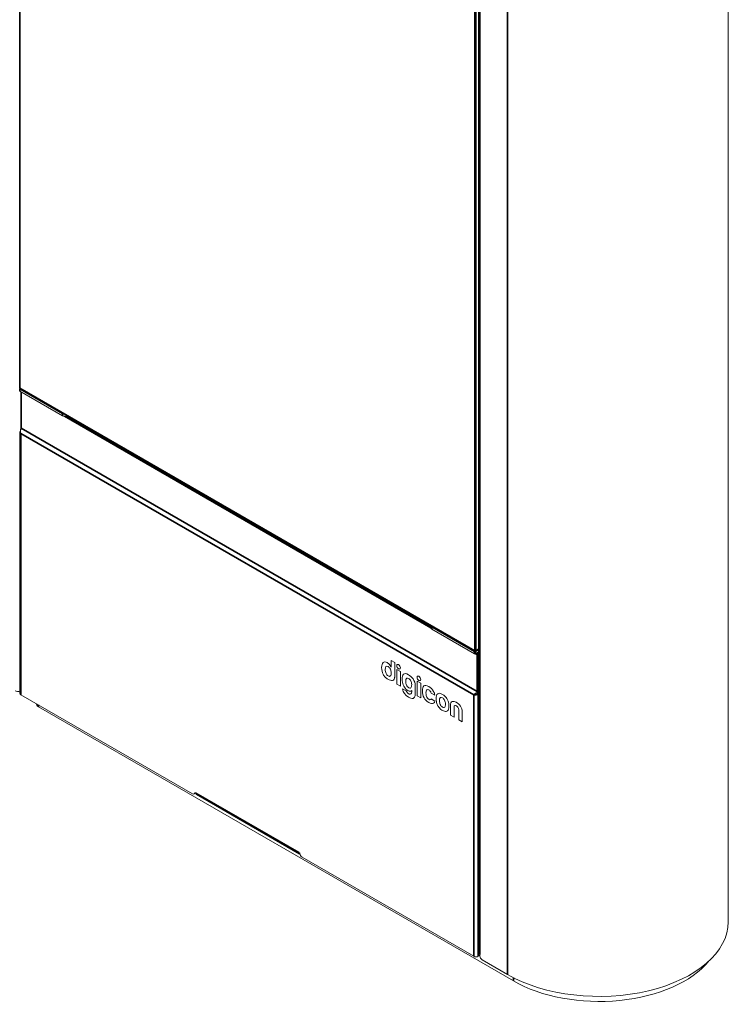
# Model space of a CAD drawing. Header units: millimetres. Extents: x 4 to 1188, y 1 to 840.
# Tile 171 of 203: x 1048 to 1110, y 207 to 294. Entities that reach past the tile are written whole.
import ezdxf

# ---------------------------------------------------------------- set-up
doc = ezdxf.new("R2010")
doc.units = ezdxf.units.MM
doc.layers.add('1', color=7, linetype='Continuous')

msp = doc.modelspace()

# ---------------------------------------------------------------- linework, layer by layer
at = {"layer": '1', "color": 154, "linetype": 'Continuous', "lineweight": 35}
for p, q in [((1047.6058, 339.0863), (1047.6058, 261.1109)), ((1088.2796, 319.4233), (1088.2796, 211.0626)), ((1090.7242, 318.012), (1090.7242, 209.3013)), ((1087.8099, 237.8991), (1087.8099, 315.8745)), ((1087.9109, 315.8745), (1087.9109, 237.8991)), ((1047.5856, 261.0409), (1047.5856, 260.866)), ((1047.6058, 261.1109), (1087.8099, 237.8991)), ((1047.722, 260.7872), (1047.722, 257.5737)), ((1051.3636, 258.6847), (1051.3636, 258.8597)), ((1083.9292, 239.9355), (1051.5371, 258.637)), ((1051.7048, 258.6569), (1083.9274, 240.0531)), ((1047.6917, 257.5912), (1047.7037, 257.5843)), ((1047.722, 257.5737), (1088.0271, 234.3036)), ((1087.724, 234.012), (1047.6917, 257.1247)), ((1047.6917, 257.1247), (1047.6917, 234.0295)), ((1084.0117, 240.0103), (1084.0117, 239.8353)), ((1087.7897, 237.6541), (1087.7897, 237.8291)), ((1088.0271, 237.5696), (1087.8854, 237.6514)), ((1087.8907, 237.8291), (1087.8907, 237.6541)), ((1087.9109, 237.8991), (1088.1625, 238.0443)), ((1087.9863, 237.7098), (1088.0776, 237.657)), ((1088.0271, 234.3036), (1088.0271, 237.5696)), ((1088.0776, 237.657), (1088.1625, 237.706)), ((1088.1625, 237.5894), (1088.1281, 237.5696)), ((1088.1281, 237.5696), (1088.1281, 234.3036)), ((1081.0787, 236.6874), (1081.0788, 236.6874)), ((1079.9718, 235.9112), (1079.9719, 235.9113)), ((1080.3971, 236.5207), (1080.3972, 236.5207)), ((1081.2402, 236.4087), (1081.2403, 236.4087)), ((1080.1712, 235.6892), (1080.1713, 235.6893)), ((1080.1717, 235.6889), (1080.1718, 235.6889)), ((1080.7447, 235.6833), (1080.7448, 235.6833)), ((1081.715, 235.2247), (1081.7151, 235.2248)), ((1081.715, 235.2234), (1081.7151, 235.2234)), ((1082.3643, 235.4256), (1082.3644, 235.4257)), ((1082.8765, 235.6555), (1082.8766, 235.6556)), ((1083.038, 235.3768), (1083.0381, 235.3769)), ((1081.9838, 234.1033), (1081.9839, 234.1034)), ((1081.9847, 234.6483), (1081.9848, 234.6484)), ((1081.9853, 234.648), (1081.9854, 234.6481)), ((1082.5554, 234.8206), (1082.5555, 234.8206)), ((1083.7436, 234.7571), (1083.7437, 234.7572)), ((1084.8503, 234.1144), (1084.8504, 234.1145)), ((1088.0959, 234.2639), (1088.1281, 234.2453)), ((1088.1281, 234.3036), (1088.1625, 234.3234)), ((1088.1281, 210.9168), (1088.1281, 234.0936)), ((1084.9659, 234.057), (1084.966, 234.0571)), ((1087.724, 210.9168), (1087.724, 234.012)), ((1049.2574, 233.1255), (1049.2574, 232.968)), ((1084.9676, 232.9363), (1084.9677, 232.9364)), ((1084.9682, 232.936), (1084.9683, 232.936)), ((1085.5011, 232.7633), (1085.5012, 232.7634)), ((1085.5328, 233.0272), (1085.5329, 233.0273)), ((1085.9835, 232.9405), (1085.9836, 232.9405)), ((1086.5445, 233.0286), (1086.5446, 233.0287)), ((1086.7121, 232.4495), (1086.7122, 232.4496)), ((1063.1622, 225.3309), (1072.2536, 220.082)), ((1091.2293, 208.7356), (1091.2293, 209.0269))]:
    msp.add_line(p, q, dxfattribs=at)
at = {"layer": '1', "color": 154, "linetype": 'Continuous', "lineweight": 13}
for p, q in [((1110.234, 213.967), (1110.234, 328.3931)), ((1088.1625, 319.5866), (1088.1625, 211.2259)), ((1047.5856, 261.0992), (1047.5945, 261.1044)), ((1051.3636, 258.8597), (1047.5856, 261.0409)), ((1047.6206, 261.0782), (1087.8247, 237.8664)), ((1051.3636, 258.6847), (1047.5856, 260.866)), ((1047.7011, 260.7993), (1047.7011, 257.6029)), ((1047.6917, 257.5912), (1047.7014, 257.5968)), ((1047.608, 257.2821), (1047.608, 234.1461)), ((1047.7368, 257.541), (1088.0419, 234.2709)), ((1083.9281, 240.1161), (1083.9281, 239.952)), ((1087.7897, 237.8291), (1084.0117, 240.0103)), ((1087.7897, 237.6541), (1084.0117, 239.8353)), ((1088.1625, 237.986), (1087.8907, 237.8291)), ((1088.1625, 237.811), (1087.8907, 237.6541)), ((1087.8961, 237.8664), (1088.1625, 238.0202)), ((1080.0744, 236.8686), (1080.0746, 236.8686)), ((1080.2805, 236.6985), (1080.2806, 236.6985)), ((1080.4267, 237.0586), (1080.4268, 237.0586)), ((1080.4267, 237.0586), (1080.4282, 236.4609)), ((1080.7417, 236.8767), (1080.4267, 237.0586)), ((1080.7418, 236.8768), (1080.4268, 237.0586)), ((1080.7417, 236.8767), (1080.7418, 236.8768)), ((1080.7447, 235.6833), (1080.7417, 236.8767)), ((1080.7448, 235.6833), (1080.7418, 236.8768)), ((1079.5867, 236.4269), (1079.5866, 236.4267)), ((1079.5867, 236.43), (1079.5867, 236.4269)), ((1079.9015, 236.2656), (1079.9016, 236.2656)), ((1079.9015, 236.2642), (1079.9017, 236.2643)), ((1079.9016, 236.2662), (1079.9017, 236.2663)), ((1079.9016, 236.2656), (1079.9016, 236.2643)), ((1079.9702, 236.5124), (1079.9703, 236.5125)), ((1080.4282, 236.4609), (1080.3971, 236.5207)), ((1080.4282, 236.4611), (1080.3972, 236.5207)), ((1080.4295, 235.9612), (1080.4295, 235.9618)), ((1080.9182, 236.2595), (1080.9183, 236.2595)), ((1080.9182, 236.2595), (1080.9215, 234.9696)), ((1081.2413, 236.0741), (1080.9182, 236.2595)), ((1081.2414, 236.0741), (1080.9183, 236.2595)), ((1081.2446, 234.7841), (1081.2413, 236.0741)), ((1081.2413, 236.0741), (1081.2414, 236.0741)), ((1081.2447, 234.7842), (1081.2414, 236.0741)), ((1080.1712, 235.6892), (1080.1717, 235.6889)), ((1080.1713, 235.6893), (1080.1718, 235.6889)), ((1080.3651, 235.6851), (1080.3655, 235.6854)), ((1080.7447, 235.6821), (1080.7449, 235.6821)), ((1080.7449, 235.6821), (1080.7448, 235.6833)), ((1080.9215, 234.9696), (1081.2446, 234.7841)), ((1081.715, 235.2247), (1081.715, 235.2234)), ((1081.7151, 235.2248), (1081.7151, 235.2234)), ((1081.7837, 235.4716), (1081.7838, 235.4716)), ((1081.95, 235.7976), (1081.9501, 235.7976)), ((1081.9526, 235.7959), (1081.95, 235.7976)), ((1081.9527, 235.7959), (1081.9501, 235.7976)), ((1081.9526, 235.7959), (1081.9527, 235.7959)), ((1081.9537, 235.7955), (1081.9526, 235.7959)), ((1081.9538, 235.7955), (1081.9527, 235.7959)), ((1081.9537, 235.7955), (1081.9538, 235.7955)), ((1082.7161, 235.2276), (1082.7162, 235.2277)), ((1082.7161, 235.2276), (1082.7194, 233.9377)), ((1083.0437, 235.0396), (1082.7161, 235.2276)), ((1083.0438, 235.0396), (1082.7162, 235.2277)), ((1083.047, 233.7496), (1083.0437, 235.0396)), ((1083.0437, 235.0396), (1083.0438, 235.0396)), ((1083.0471, 233.7497), (1083.0438, 235.0396)), ((1081.2446, 234.7841), (1081.2447, 234.7842)), ((1081.4277, 234.5597), (1081.4278, 234.5598)), ((1081.7657, 234.3657), (1081.4277, 234.5597)), ((1081.4277, 234.5597), (1081.4277, 234.5596)), ((1081.7658, 234.3658), (1081.4278, 234.5598)), ((1081.7657, 234.3657), (1081.7658, 234.3658)), ((1081.7854, 234.8704), (1081.7855, 234.8704)), ((1081.8794, 234.1895), (1081.8795, 234.1895)), ((1081.9847, 234.6483), (1081.9853, 234.648)), ((1081.9848, 234.6484), (1081.9854, 234.6481)), ((1082.0323, 234.0811), (1082.0324, 234.0812)), ((1082.1786, 234.6441), (1082.179, 234.6446)), ((1082.2112, 234.3671), (1082.242, 234.3909)), ((1082.2112, 234.3671), (1082.2113, 234.3672)), ((1082.2113, 234.3672), (1082.242, 234.3909)), ((1082.242, 234.3909), (1082.2422, 234.3076)), ((1082.243, 234.9204), (1082.243, 234.9209)), ((1082.5553, 234.8225), (1082.5554, 234.8225)), ((1082.5572, 234.0923), (1082.5554, 234.8206)), ((1082.5574, 234.0923), (1082.5555, 234.8206)), ((1082.5572, 234.0923), (1082.5574, 234.0923)), ((1082.5573, 234.0908), (1082.5574, 234.0909)), ((1083.1873, 234.3739), (1083.1873, 234.3734)), ((1083.1874, 234.358), (1083.1874, 234.3576)), ((1083.5023, 234.1851), (1083.5024, 234.1852)), ((1083.5839, 234.4681), (1083.584, 234.4682)), ((1083.7333, 234.4639), (1083.7337, 234.4638)), ((1083.7399, 234.7594), (1083.7399, 234.7596)), ((1083.7399, 234.7596), (1083.74, 234.7596)), ((1083.7399, 234.7594), (1083.74, 234.7595)), ((1083.74, 234.7595), (1083.74, 234.7596)), ((1083.7423, 234.758), (1083.74, 234.7595)), ((1083.7423, 234.758), (1083.7424, 234.7581)), ((1083.7423, 234.758), (1083.7423, 234.7579)), ((1083.7481, 234.7545), (1083.7436, 234.7571)), ((1083.7482, 234.7546), (1083.7437, 234.7572)), ((1083.7481, 234.7545), (1083.7482, 234.7546)), ((1083.9692, 234.1814), (1083.9693, 234.1812)), ((1083.9693, 234.1812), (1084.2934, 233.9952)), ((1084.173, 234.3252), (1084.1731, 234.3252)), ((1088.1133, 234.2709), (1088.1625, 234.2993)), ((1088.1281, 234.2453), (1088.1625, 234.2651)), ((1088.1281, 234.1053), (1088.1625, 234.1251)), ((1088.1281, 234.0936), (1088.1625, 234.1135)), ((1047.6917, 234.0295), (1062.8591, 225.2725)), ((1082.7194, 233.9377), (1083.047, 233.7496)), ((1083.047, 233.7496), (1083.0471, 233.7497)), ((1083.5874, 233.804), (1083.5875, 233.804)), ((1083.7348, 233.6401), (1083.7349, 233.6402)), ((1083.742, 233.6354), (1083.7421, 233.6355)), ((1083.7442, 233.3354), (1083.7455, 233.3346)), ((1083.7473, 233.3337), (1083.7522, 233.3309)), ((1083.7574, 233.6258), (1083.7575, 233.6258)), ((1083.9244, 233.6014), (1083.9245, 233.6014)), ((1083.9244, 233.6014), (1083.9245, 233.6014)), ((1083.9707, 233.6519), (1083.9708, 233.652)), ((1084.2948, 233.4659), (1083.9707, 233.6519)), ((1084.2949, 233.466), (1083.9708, 233.652)), ((1084.1744, 233.2724), (1084.1745, 233.2724)), ((1084.2934, 233.9956), (1084.2935, 233.9957)), ((1084.2934, 233.9952), (1084.2934, 233.9956)), ((1084.2934, 233.9952), (1084.2935, 233.9953)), ((1084.2935, 233.9953), (1084.2935, 233.9957)), ((1084.2948, 233.4659), (1084.2949, 233.466)), ((1084.2948, 233.4656), (1084.2948, 233.4659)), ((1084.2948, 233.4656), (1084.2949, 233.4657)), ((1084.2949, 233.4657), (1084.2949, 233.466)), ((1084.3981, 233.6869), (1084.3986, 233.6852)), ((1084.3986, 233.6852), (1084.3982, 233.6821)), ((1084.6978, 233.5128), (1084.6979, 233.5128)), ((1084.6979, 233.5137), (1084.6981, 233.5137)), ((1084.6979, 233.5128), (1084.698, 233.5115)), ((1084.6979, 233.5114), (1084.698, 233.5115)), ((1084.7664, 233.7596), (1084.7665, 233.7597)), ((1085.1935, 233.884), (1085.1936, 233.884)), ((1085.2258, 233.2084), (1085.2258, 233.2089)), ((1085.453, 233.4688), (1085.4531, 233.4689)), ((1085.8274, 233.4298), (1085.8275, 233.4298)), ((1086.18, 233.3572), (1086.1801, 233.3573)), ((1049.2574, 232.968), (1091.2293, 208.7356)), ((1084.565, 233.0283), (1084.5806, 233.0038)), ((1084.7682, 233.1584), (1084.7683, 233.1585)), ((1084.9676, 232.9363), (1084.9682, 232.936)), ((1084.9677, 232.9364), (1084.9683, 232.936)), ((1085.1614, 232.9322), (1085.1618, 232.9326)), ((1085.418, 232.6104), (1085.4181, 232.6105)), ((1085.669, 233.0482), (1085.6711, 232.2372)), ((1085.9857, 232.0566), (1085.9835, 232.9405)), ((1085.9858, 232.0566), (1085.9836, 232.9405)), ((1086.4016, 232.7005), (1086.4042, 231.8161)), ((1086.7142, 231.6385), (1086.7121, 232.4495)), ((1086.7143, 231.6385), (1086.7122, 232.4496)), ((1085.6711, 232.2372), (1085.9857, 232.0566)), ((1085.9857, 232.0566), (1085.9858, 232.0566)), ((1086.4042, 231.8161), (1086.7142, 231.6385)), ((1086.7142, 231.6385), (1086.7143, 231.6385)), ((1063.0612, 225.3892), (1063.1622, 225.3309)), ((1063.002, 225.2584), (1063.1232, 225.3284)), ((1063.2214, 225.2001), (1072.3127, 219.9512)), ((1072.2536, 220.082), (1072.3546, 220.0236)), ((1072.5566, 219.6737), (1087.724, 210.9168)), ((1088.2796, 211.0043), (1088.1281, 210.9168)), ((1088.2796, 211.0626), (1088.2796, 210.9459)), ((1090.7242, 209.3013), (1088.4817, 210.596))]:
    msp.add_line(p, q, dxfattribs=at)
for centre, start, end in [((1047.6563, 261.1401), 180, 240), ((1047.7725, 257.6029), 180, 240), ((1087.8604, 237.9282), 240, 300), ((1088.0776, 234.3327), 240, 300)]:
    msp.add_arc(centre, 0.0714, start, end, dxfattribs=at)
at = {"layer": '1', "color": 154, "linetype": 'Continuous', "lineweight": 35}
for centre, major_axis, start_param, end_param in [((1047.6563, 261.1401), (-0.0714, 0), 0, 0.7853982), ((1047.6563, 261.1401), (0.0357, 0.0619), 2.3561945, 3.1415927), ((1047.7725, 257.6029), (-0.0714, 0), 0, 0.7853982), ((1047.7725, 257.6029), (-0.0357, -0.0619), 5.4977871, 6.2831853), ((1087.8604, 237.9282), (-0.0357, -0.0619), 5.4977871, 6.2831853), ((1087.8604, 237.9282), (-0.0714, 0), 0.7853982, 2.3561945), ((1087.8604, 237.9282), (0.0357, -0.0619), 0, 0.7853982), ((1088.0776, 237.5987), (-0.0357, -0.0619), 3.9269908, 5.4977871), ((1088.0776, 237.5987), (-0.0714, 0), 0.7853982, 2.3561945), ((1088.0776, 237.5987), (0.0357, -0.0619), 0.7853982, 2.3561945), ((1088.0776, 234.3327), (0.0357, 0.0619), 2.3561945, 3.1415927), ((1088.0776, 234.3327), (-0.0714, 0), 0.7853982, 2.3561945), ((1088.0776, 234.3327), (0.0357, -0.0619), 0, 0.7853982)]:
    msp.add_ellipse(centre, major_axis=major_axis, ratio=0.5773503, start_param=start_param, end_param=end_param, dxfattribs=at)
at = {"layer": '1', "color": 154, "linetype": 'Continuous', "lineweight": 13}
for centre, major_axis, start_param, end_param in [((1051.5656, 258.9764), (-0.2857, 0), 0.7853982, 1.5027612), ((1051.5656, 258.8014), (0.2857, 0), 3.9269908, 5.4977871), ((1084.2138, 239.952), (0.2857, 0), 3.1415927, 3.9269908), ((1084.2138, 240.1269), (-0.2857, 0), 0.0680351, 0.7853982), ((1087.8402, 237.8583), (-0.0714, 0), 0.7853982, 2.3561945), ((1087.8402, 237.6833), (0.0714, 0), 3.9269908, 5.4977871), ((1047.4726, 234.5501), (-0.4, 0), 0.7853982, 1.9162488), ((1047.8937, 234.1461), (0.2857, 0), 3.1415927, 3.9269908), ((1049.7625, 233.2596), (0.7143, 0), 3.1745057, 3.9269908), ((1081.9548, 233.7789), (-0.0212, 0.0367), 5.4315455, 5.5699276), ((1083.7638, 233.8795), (-0.1606, 0.2782), 3.1415749, 3.5018632), ((1062.8591, 225.5058), (0.1429, -0.2474), 5.4977871, 7.0685835), ((1062.9804, 225.5758), (-0.1429, 0.2474), 3.1415927, 3.2834797), ((1063.3642, 225.4475), (-0.1429, -0.2474), 5.4977871, 6.2831853), ((1072.4556, 220.1986), (0.1429, 0.2474), 2.3561945, 3.4703063), ((1072.5566, 219.907), (0.1429, -0.2474), 3.9269908, 5.4977871), ((1098.8054, 213.967), (-11.4286, 0), 0.7853982, 3.1415927), ((1087.9261, 211.0334), (0.2857, 0), 3.9269908, 5.4977871), ((1088.5625, 211.2259), (0.4, 0), 3.1415927, 3.9269908), ((1088.4817, 210.8293), (0.1429, -0.2474), 3.9269908, 5.4977871), ((1098.8054, 213.1097), (-10.7143, 0), 0.7853982, 2.6995607)]:
    msp.add_ellipse(centre, major_axis=major_axis, ratio=0.5773503, start_param=start_param, end_param=end_param, dxfattribs=at)
for points, knots in [([(1047.6917, 257.1247), (1047.6749, 257.1649), (1047.6633, 257.2082), (1047.6499, 257.2957), (1047.648, 257.34), (1047.6517, 257.4242), (1047.6573, 257.4642), (1047.6725, 257.5352), (1047.6821, 257.5662), (1047.6917, 257.5912)], [0, 0, 0, 0, 0.25, 0.25, 0.5, 0.5, 0.75, 0.75, 1, 1, 1, 1]), ([(1047.608, 257.2822), (1047.608, 257.2822), (1047.608, 257.2822), (1047.608, 257.268), (1047.6098, 257.2539), (1047.6139, 257.2381), (1047.6144, 257.2363), (1047.6154, 257.2328), (1047.6171, 257.2276), (1047.6189, 257.2224), (1047.623, 257.2121), (1047.6261, 257.2054), (1047.6332, 257.1921), (1047.6372, 257.1855), (1047.6438, 257.1758), (1047.6461, 257.1726), (1047.6509, 257.1663), (1047.6534, 257.1631), (1047.6665, 257.1475), (1047.6784, 257.1358), (1047.6917, 257.1247)], [0, 0, 0, 0, 0.0004998, 0.0004998, 0.2503748, 0.2503748, 0.2816092, 0.2816092, 0.3128436, 0.3753124, 0.3753124, 0.5002499, 0.5002499, 0.6251874, 0.6251874, 0.6876562, 0.6876562, 0.7501249, 0.7501249, 1, 1, 1, 1]), ([(1088.1281, 234.2453), (1088.0848, 234.2397), (1088.0416, 234.2281), (1087.959, 234.1959), (1087.9198, 234.1754), (1087.8487, 234.1301), (1087.8169, 234.1053), (1087.763, 234.0566), (1087.7409, 234.0328), (1087.724, 234.012)], [0, 0, 0, 0, 0.25, 0.25, 0.5, 0.5, 0.75, 0.75, 1, 1, 1, 1]), ([(1087.724, 234.012), (1087.7374, 234.0077), (1087.7518, 234.0043), (1087.7751, 234.0004), (1087.7832, 233.9993), (1087.7956, 233.998), (1087.7998, 233.9976), (1087.8083, 233.997), (1087.8126, 233.9968), (1087.8341, 233.9959), (1087.8519, 233.9961), (1087.8748, 233.9978), (1087.8795, 233.9981), (1087.8888, 233.9991), (1087.8935, 233.9996), (1087.9074, 234.0014), (1087.9168, 234.0028), (1087.9446, 234.0079), (1087.9632, 234.0123), (1087.9863, 234.0192), (1087.9909, 234.0206), (1088, 234.0237), (1088.0045, 234.0252), (1088.0179, 234.0301), (1088.0266, 234.0336), (1088.0438, 234.0411), (1088.0522, 234.0451), (1088.0646, 234.0514), (1088.0687, 234.0536), (1088.0768, 234.0581), (1088.0807, 234.0604), (1088.1003, 234.0722), (1088.1148, 234.0825), (1088.1281, 234.0936)], [0, 0, 0, 0, 0.125, 0.125, 0.1875, 0.1875, 0.21875, 0.21875, 0.25, 0.25, 0.375, 0.375, 0.40625, 0.40625, 0.4375, 0.4375, 0.5, 0.5, 0.625, 0.625, 0.65625, 0.65625, 0.6875, 0.6875, 0.75, 0.75, 0.8125, 0.8125, 0.84375, 0.84375, 0.875, 0.875, 1, 1, 1, 1]), ([(1088.1281, 234.1053), (1088.1144, 234.1071), (1088.1007, 234.1083), (1088.0735, 234.1096), (1088.06, 234.1098), (1088.0334, 234.1092), (1088.0203, 234.1084), (1087.9946, 234.1063), (1087.9821, 234.1049), (1087.9578, 234.1017), (1087.946, 234.0998), (1087.9233, 234.096), (1087.9124, 234.094), (1087.8915, 234.0901), (1087.8815, 234.0882), (1087.8626, 234.0848), (1087.8537, 234.0832), (1087.8453, 234.082)], [0, 0, 0, 0, 0.125, 0.125, 0.25, 0.25, 0.375, 0.375, 0.5, 0.5, 0.625, 0.625, 0.75, 0.75, 0.875, 0.875, 1, 1, 1, 1])]:
    msp.add_open_spline(points, degree=3, knots=knots, dxfattribs=at)
for points, degree in [([(1047.6917, 257.5912), (1047.6917, 257.4513)], 1), ([(1079.7197, 236.8721), (1079.6304, 236.7933), (1079.5863, 236.6459), (1079.5867, 236.43)], 3), ([(1080.0744, 236.8686), (1079.9299, 236.9513), (1079.8116, 236.9524), (1079.7197, 236.8721)], 3), ([(1080.0746, 236.8686), (1079.93, 236.9513), (1079.8117, 236.9525), (1079.7198, 236.8721)], 3), ([(1080.2805, 236.6985), (1080.2208, 236.7674), (1080.153, 236.8235), (1080.0744, 236.8686)], 3), ([(1080.2806, 236.6985), (1080.2209, 236.7675), (1080.1531, 236.8235), (1080.0746, 236.8686)], 3), ([(1080.3971, 236.5207), (1080.3647, 236.583), (1080.3256, 236.6428), (1080.2805, 236.6985)], 3), ([(1080.3972, 236.5207), (1080.3648, 236.5831), (1080.3257, 236.6428), (1080.2806, 236.6985)], 3), ([(1081.0787, 236.6874), (1080.9898, 236.7384), (1080.9179, 236.6964), (1080.9181, 236.5935)], 3), ([(1081.2402, 236.4087), (1081.24, 236.5116), (1081.1677, 236.6363), (1081.0787, 236.6874)], 3), ([(1081.2403, 236.4087), (1081.2401, 236.5116), (1081.1678, 236.6364), (1081.0788, 236.6874)], 3), ([(1079.5866, 236.4267), (1079.5877, 236.2088), (1079.6382, 236.0107), (1079.7277, 235.8335)], 3), ([(1079.7277, 235.8335), (1079.7741, 235.7418), (1079.8249, 235.671), (1079.908, 235.5863)], 3), ([(1079.9702, 236.5124), (1079.9244, 236.471), (1079.9015, 236.3887), (1079.9016, 236.2662)], 3), ([(1079.9016, 236.2662), (1079.9016, 236.2659), (1079.9016, 236.2657), (1079.9015, 236.2656)], 3), ([(1079.9015, 236.2656), (1079.9015, 236.2642), (1079.9016, 236.2642), (1079.9015, 236.2642)], 3), ([(1079.9015, 236.2642), (1079.902, 236.1273), (1079.9254, 236.0098), (1079.9718, 235.9112)], 3), ([(1079.9703, 236.5125), (1079.9245, 236.471), (1079.9016, 236.3888), (1079.9017, 236.2663)], 3), ([(1079.9016, 236.2643), (1079.9021, 236.1273), (1079.9255, 236.0098), (1079.9719, 235.9113)], 3), ([(1080.16, 236.5115), (1080.0798, 236.5577), (1080.0163, 236.5579), (1079.9702, 236.5124)], 3), ([(1079.9718, 235.9112), (1080.0182, 235.8129), (1080.085, 235.7385), (1080.1712, 235.6892)], 3), ([(1079.9719, 235.9113), (1080.0183, 235.8129), (1080.0851, 235.7386), (1080.1713, 235.6893)], 3), ([(1080.36, 236.2933), (1080.3098, 236.3912), (1080.2432, 236.4638), (1080.16, 236.5115)], 3), ([(1080.4295, 235.9618), (1080.4292, 236.085), (1080.4058, 236.196), (1080.36, 236.2933)], 3), ([(1080.3655, 235.6854), (1080.4084, 235.7326), (1080.4298, 235.8243), (1080.4295, 235.9612)], 3), ([(1080.9181, 236.5935), (1080.9184, 236.4907), (1080.9907, 236.3659), (1081.0796, 236.3148)], 3), ([(1081.0796, 236.3148), (1081.1686, 236.2638), (1081.2405, 236.3058), (1081.2402, 236.4087)], 3), ([(1081.0797, 236.3149), (1081.1687, 236.2638), (1081.2406, 236.3059), (1081.2403, 236.4087)], 3), ([(1081.5286, 235.8408), (1081.4408, 235.7587), (1081.3973, 235.6108), (1081.3977, 235.3973)], 3), ([(1081.95, 235.7976), (1081.7564, 235.9083), (1081.6157, 235.9228), (1081.5286, 235.8408)], 3), ([(1081.9501, 235.7976), (1081.7565, 235.9083), (1081.6158, 235.9228), (1081.5287, 235.8408)], 3), ([(1079.908, 235.5863), (1079.9837, 235.5089), (1080.0639, 235.453), (1080.1443, 235.4069)], 3), ([(1080.1443, 235.4069), (1080.2924, 235.3219), (1080.4224, 235.2579), (1080.5434, 235.284)], 3), ([(1080.1717, 235.6889), (1080.2548, 235.6412), (1080.3197, 235.6402), (1080.3651, 235.6851)], 3), ([(1080.1718, 235.6889), (1080.2306, 235.6552), (1080.2803, 235.6448), (1080.3204, 235.6576)], 3), ([(1080.5434, 235.284), (1080.6694, 235.3112), (1080.7451, 235.4397), (1080.7447, 235.6821)], 3), ([(1080.6501, 235.3437), (1080.7109, 235.4075), (1080.7451, 235.5191), (1080.7448, 235.6822)], 3), ([(1080.7447, 235.6821), (1080.7448, 235.682), (1080.7447, 235.6822), (1080.7447, 235.6833)], 3), ([(1081.3977, 235.3973), (1081.3981, 235.2146), (1081.4318, 235.0483), (1081.4985, 234.8983)], 3), ([(1081.7837, 235.4716), (1081.7377, 235.43), (1081.7148, 235.3477), (1081.715, 235.2247)], 3), ([(1081.7838, 235.4716), (1081.7378, 235.4301), (1081.7149, 235.3477), (1081.7151, 235.2248)], 3), ([(1081.715, 235.2234), (1081.7154, 235.0865), (1081.7388, 234.969), (1081.7854, 234.8704)], 3), ([(1081.7151, 235.2234), (1081.7155, 235.0865), (1081.7389, 234.969), (1081.7855, 234.8704)], 3), ([(1081.9735, 235.4707), (1081.8932, 235.5169), (1081.8299, 235.5171), (1081.7837, 235.4716)], 3), ([(1081.8301, 235.5003), (1081.8131, 235.4949), (1081.7977, 235.4853), (1081.7838, 235.4716)], 3), ([(1082.3643, 235.4256), (1082.233, 235.6041), (1082.101, 235.7107), (1081.9537, 235.7955)], 3), ([(1082.3644, 235.4257), (1082.2331, 235.6042), (1082.1011, 235.7107), (1081.9538, 235.7955)], 3), ([(1082.1733, 235.2526), (1082.1233, 235.3504), (1082.0567, 235.4229), (1081.9735, 235.4707)], 3), ([(1082.243, 234.9209), (1082.2427, 235.0442), (1082.2193, 235.1551), (1082.1733, 235.2526)], 3), ([(1082.5553, 234.8225), (1082.5544, 235.0626), (1082.4866, 235.2593), (1082.3643, 235.4256)], 3), ([(1082.5554, 234.8225), (1082.5545, 235.0627), (1082.4867, 235.2594), (1082.3644, 235.4257)], 3), ([(1082.8765, 235.6555), (1082.7876, 235.7066), (1082.7157, 235.6646), (1082.7159, 235.5617)], 3), ([(1082.7159, 235.5617), (1082.7162, 235.4589), (1082.7885, 235.3341), (1082.8774, 235.283)], 3), ([(1083.038, 235.3768), (1083.0378, 235.4797), (1082.9655, 235.6045), (1082.8765, 235.6555)], 3), ([(1083.0381, 235.3769), (1083.0379, 235.4798), (1082.9656, 235.6045), (1082.8766, 235.6556)], 3), ([(1082.8774, 235.283), (1082.9664, 235.2319), (1083.0383, 235.274), (1083.038, 235.3768)], 3), ([(1082.8775, 235.2831), (1082.9665, 235.232), (1083.0384, 235.274), (1083.0381, 235.3769)], 3), ([(1081.4277, 234.5596), (1081.4958, 234.2265), (1081.6713, 233.9776), (1081.9526, 233.8146)], 3), ([(1081.4985, 234.8983), (1081.5652, 234.7483), (1081.6449, 234.626), (1081.7375, 234.5315)], 3), ([(1081.7375, 234.5315), (1081.796, 234.4719), (1081.8548, 234.4251), (1081.9141, 234.3911)], 3), ([(1081.8794, 234.1895), (1081.8285, 234.2445), (1081.7906, 234.3034), (1081.7657, 234.3657)], 3), ([(1081.8795, 234.1895), (1081.8286, 234.2446), (1081.7907, 234.3035), (1081.7658, 234.3658)], 3), ([(1081.7854, 234.8704), (1081.8316, 234.7721), (1081.8984, 234.6977), (1081.9847, 234.6483)], 3), ([(1081.7855, 234.8704), (1081.8317, 234.7722), (1081.8985, 234.6978), (1081.9848, 234.6484)], 3), ([(1081.9838, 234.1033), (1081.949, 234.1233), (1081.9143, 234.152), (1081.8794, 234.1895)], 3), ([(1081.9839, 234.1034), (1081.9491, 234.1234), (1081.9144, 234.1521), (1081.8795, 234.1895)], 3), ([(1081.9141, 234.3911), (1081.9485, 234.3714), (1081.9832, 234.3558), (1082.0178, 234.345)], 3), ([(1082.0323, 234.0811), (1082.0162, 234.0866), (1082, 234.094), (1081.9838, 234.1033)], 3), ([(1082.0324, 234.0812), (1082.0163, 234.0867), (1082.0001, 234.0941), (1081.9839, 234.1034)], 3), ([(1081.9853, 234.648), (1082.0682, 234.6004), (1082.1331, 234.5994), (1082.1786, 234.6441)], 3), ([(1081.9854, 234.6481), (1082.0442, 234.6143), (1082.0939, 234.604), (1082.1341, 234.6168)], 3), ([(1082.0178, 234.345), (1082.0613, 234.331), (1082.1006, 234.3273), (1082.1358, 234.3336)], 3), ([(1082.171, 234.1021), (1082.1296, 234.071), (1082.0833, 234.064), (1082.0323, 234.0811)], 3), ([(1082.1062, 234.0737), (1082.0828, 234.07), (1082.0582, 234.0725), (1082.0324, 234.0812)], 3), ([(1082.2422, 234.3076), (1082.2361, 234.2017), (1082.2124, 234.1333), (1082.171, 234.1021)], 3), ([(1082.1755, 234.3458), (1082.1881, 234.3514), (1082.1999, 234.3585), (1082.2112, 234.3671)], 3), ([(1082.1756, 234.3459), (1082.1882, 234.3514), (1082.2, 234.3585), (1082.2113, 234.3672)], 3), ([(1082.179, 234.6446), (1082.2218, 234.6918), (1082.2432, 234.7835), (1082.243, 234.9204)], 3), ([(1082.3686, 233.7074), (1082.4786, 233.7413), (1082.5576, 233.8507), (1082.5573, 234.0908)], 3), ([(1082.3687, 233.7075), (1082.4787, 233.7414), (1082.5577, 233.8508), (1082.5574, 234.0908)], 3), ([(1082.5554, 234.8206), (1082.5554, 234.8209), (1082.5553, 234.8225)], 2), ([(1082.5555, 234.8206), (1082.5555, 234.821), (1082.5554, 234.8225)], 2), ([(1082.5573, 234.0908), (1082.5574, 234.0908), (1082.5572, 234.0909), (1082.5572, 234.0923)], 3), ([(1083.3296, 234.8051), (1083.2341, 234.7368), (1083.1868, 234.593), (1083.1873, 234.3739)], 3), ([(1083.1873, 234.3734), (1083.1873, 234.37), (1083.1874, 234.3692), (1083.1875, 234.3657)], 3), ([(1083.1875, 234.3657), (1083.1874, 234.3624), (1083.1873, 234.3613), (1083.1874, 234.358)], 3), ([(1083.1874, 234.3576), (1083.1879, 234.1387), (1083.2361, 233.9401), (1083.3323, 233.7618)], 3), ([(1083.7399, 234.7596), (1083.5645, 234.8599), (1083.4276, 234.8751), (1083.3296, 234.8051)], 3), ([(1083.74, 234.7596), (1083.5646, 234.86), (1083.4277, 234.8752), (1083.3297, 234.8052)], 3), ([(1083.5023, 234.1851), (1083.5022, 234.3412), (1083.5296, 234.4356), (1083.5839, 234.4681)], 3), ([(1083.5024, 234.1852), (1083.5023, 234.3412), (1083.5297, 234.4357), (1083.584, 234.4682)], 3), ([(1083.5874, 233.804), (1083.531, 233.9023), (1083.503, 234.0287), (1083.5023, 234.1851)], 3), ([(1083.5875, 233.804), (1083.5311, 233.9023), (1083.5031, 234.0287), (1083.5024, 234.1852)], 3), ([(1083.5839, 234.4681), (1083.6191, 234.4961), (1083.6689, 234.4944), (1083.7333, 234.4639)], 3), ([(1083.7337, 234.4638), (1083.736, 234.4626), (1083.736, 234.4628), (1083.738, 234.4618)], 3), ([(1083.738, 234.4618), (1083.7442, 234.4587), (1083.7501, 234.4555), (1083.7566, 234.4517)], 3), ([(1083.7423, 234.7579), (1083.7421, 234.7581), (1083.7399, 234.7594)], 2), ([(1083.7436, 234.7571), (1083.743, 234.7575), (1083.7425, 234.7579), (1083.7423, 234.758)], 3), ([(1084.173, 234.3252), (1084.0715, 234.506), (1083.9299, 234.6486), (1083.7481, 234.7545)], 3), ([(1084.1731, 234.3252), (1084.0716, 234.506), (1083.93, 234.6487), (1083.7482, 234.7546)], 3), ([(1083.7566, 234.4517), (1083.8276, 234.41), (1083.8835, 234.3543), (1083.9224, 234.2857)], 3), ([(1083.9224, 234.2857), (1083.9382, 234.2588), (1083.9538, 234.2243), (1083.9692, 234.1814)], 3), ([(1084.2934, 233.9956), (1084.2684, 234.109), (1084.2281, 234.2194), (1084.173, 234.3252)], 3), ([(1084.2935, 233.9957), (1084.2685, 234.1091), (1084.2282, 234.2194), (1084.1731, 234.3252)], 3), ([(1084.5403, 234.1099), (1084.4912, 234.0768), (1084.4551, 234.0204), (1084.4322, 233.9413)], 3), ([(1084.8503, 234.1144), (1084.7237, 234.1683), (1084.6204, 234.1669), (1084.5403, 234.1099)], 3), ([(1084.8504, 234.1145), (1084.7238, 234.1684), (1084.6205, 234.1669), (1084.5404, 234.11)], 3), ([(1084.9659, 234.057), (1084.9286, 234.0784), (1084.8901, 234.0975), (1084.8503, 234.1144)], 3), ([(1084.966, 234.0571), (1084.9287, 234.0785), (1084.8902, 234.0976), (1084.8504, 234.1145)], 3), ([(1087.724, 234.012), (1087.8453, 234.082)], 1), ([(1088.0069, 234.1636), (1088.1281, 234.0936)], 1), ([(1088.1281, 234.2453), (1088.1281, 234.1053)], 1), ([(1081.9568, 233.8123), (1082.1049, 233.7272), (1082.2513, 233.6716), (1082.3686, 233.7074)], 3), ([(1083.3323, 233.7618), (1083.4311, 233.5787), (1083.5686, 233.4365), (1083.7442, 233.3354)], 3), ([(1083.7348, 233.6401), (1083.6709, 233.6832), (1083.621, 233.7387), (1083.5874, 233.804)], 3), ([(1083.7349, 233.6402), (1083.671, 233.6833), (1083.6211, 233.7387), (1083.5875, 233.804)], 3), ([(1083.742, 233.6354), (1083.7375, 233.6382), (1083.7375, 233.6386), (1083.7348, 233.6401)], 3), ([(1083.7421, 233.6355), (1083.7376, 233.6382), (1083.7376, 233.6386), (1083.7349, 233.6402)], 3), ([(1083.7574, 233.6258), (1083.7521, 233.6291), (1083.7463, 233.6325), (1083.742, 233.6354)], 3), ([(1083.7575, 233.6258), (1083.7522, 233.6292), (1083.7464, 233.6326), (1083.7421, 233.6355)], 3), ([(1083.7455, 233.3346), (1083.7457, 233.3345), (1083.7461, 233.3343), (1083.7473, 233.3337)], 3), ([(1083.7522, 233.3309), (1083.9339, 233.2284), (1084.0749, 233.2088), (1084.1744, 233.2724)], 3), ([(1083.9244, 233.6014), (1083.8853, 233.5771), (1083.8296, 233.5855), (1083.7574, 233.6258)], 3), ([(1083.9245, 233.6014), (1083.8854, 233.5771), (1083.8297, 233.5855), (1083.7575, 233.6258)], 3), ([(1084.1744, 233.2724), (1084.2304, 233.3164), (1084.2704, 233.3808), (1084.2948, 233.4656)], 3), ([(1084.1745, 233.2724), (1084.2305, 233.3165), (1084.2705, 233.3808), (1084.2949, 233.4657)], 3), ([(1084.4322, 233.9413), (1084.4095, 233.8628), (1084.3982, 233.7781), (1084.3981, 233.6869)], 3), ([(1084.3982, 233.6821), (1084.3985, 233.5697), (1084.4127, 233.4535), (1084.4406, 233.3335)], 3), ([(1084.4406, 233.3335), (1084.4664, 233.2226), (1084.5079, 233.1209), (1084.565, 233.0283)], 3), ([(1084.7664, 233.7596), (1084.7207, 233.7181), (1084.6978, 233.636), (1084.6979, 233.5137)], 3), ([(1084.6979, 233.5137), (1084.6979, 233.5133), (1084.6979, 233.5129), (1084.6978, 233.5128)], 3), ([(1084.6978, 233.5128), (1084.6978, 233.5114), (1084.698, 233.5113), (1084.6978, 233.5114)], 3), ([(1084.6978, 233.5114), (1084.6983, 233.3744), (1084.7217, 233.2569), (1084.7682, 233.1584)], 3), ([(1084.7665, 233.7597), (1084.7208, 233.7182), (1084.6979, 233.636), (1084.6981, 233.5137)], 3), ([(1084.6981, 233.5137), (1084.698, 233.5133), (1084.698, 233.5129), (1084.6979, 233.5128)], 3), ([(1084.6979, 233.5115), (1084.6984, 233.3745), (1084.7218, 233.257), (1084.7683, 233.1585)], 3), ([(1084.9564, 233.7586), (1084.8762, 233.8048), (1084.8126, 233.8051), (1084.7664, 233.7596)], 3), ([(1084.8128, 233.7883), (1084.7958, 233.7829), (1084.7804, 233.7733), (1084.7665, 233.7597)], 3), ([(1085.1562, 233.5406), (1085.1062, 233.6384), (1085.0394, 233.711), (1084.9564, 233.7586)], 3), ([(1085.1935, 233.884), (1085.123, 233.9528), (1085.0473, 234.0103), (1084.9659, 234.057)], 3), ([(1085.1936, 233.884), (1085.1231, 233.9529), (1085.0474, 234.0103), (1084.966, 234.0571)], 3), ([(1085.2258, 233.2089), (1085.2255, 233.3322), (1085.2022, 233.443), (1085.1562, 233.5406)], 3), ([(1085.1618, 232.9326), (1085.2048, 232.9798), (1085.2261, 233.0715), (1085.2258, 233.2084)], 3), ([(1085.453, 233.4688), (1085.3973, 233.6266), (1085.3107, 233.7654), (1085.1935, 233.884)], 3), ([(1085.4531, 233.4689), (1085.3974, 233.6266), (1085.3108, 233.7655), (1085.1936, 233.884)], 3), ([(1085.5328, 233.0272), (1085.5324, 233.1781), (1085.5058, 233.3251), (1085.453, 233.4688)], 3), ([(1085.5329, 233.0273), (1085.5325, 233.1782), (1085.5059, 233.3251), (1085.4531, 233.4689)], 3), ([(1085.8274, 233.4298), (1085.7287, 233.3948), (1085.6684, 233.284), (1085.669, 233.0482)], 3), ([(1086.18, 233.3572), (1086.0511, 233.4243), (1085.929, 233.466), (1085.8274, 233.4298)], 3), ([(1086.1801, 233.3573), (1086.0512, 233.4243), (1085.9291, 233.4661), (1085.8275, 233.4298)], 3), ([(1086.5445, 233.0286), (1086.4383, 233.1777), (1086.3119, 233.2815), (1086.18, 233.3572)], 3), ([(1086.5446, 233.0287), (1086.4384, 233.1778), (1086.312, 233.2816), (1086.1801, 233.3573)], 3), ([(1084.5806, 233.0038), (1084.6425, 232.907), (1084.7249, 232.8161), (1084.8283, 232.7312)], 3), ([(1084.7682, 233.1584), (1084.8145, 233.0601), (1084.8813, 232.9857), (1084.9676, 232.9363)], 3), ([(1084.7683, 233.1585), (1084.8146, 233.0601), (1084.8814, 232.9858), (1084.9677, 232.9364)], 3), ([(1084.8283, 232.7312), (1084.8754, 232.6925), (1084.9223, 232.6598), (1084.969, 232.633)], 3), ([(1084.9682, 232.936), (1085.0511, 232.8884), (1085.1161, 232.8873), (1085.1614, 232.9322)], 3), ([(1084.9683, 232.936), (1085.027, 232.9023), (1085.0767, 232.892), (1085.1168, 232.9047)], 3), ([(1084.969, 232.633), (1085.025, 232.6008), (1085.0808, 232.5771), (1085.1372, 232.5617)], 3), ([(1085.1372, 232.5617), (1085.2504, 232.5238), (1085.3446, 232.54), (1085.418, 232.6104)], 3), ([(1085.418, 232.6104), (1085.4521, 232.6458), (1085.4797, 232.6967), (1085.5011, 232.7633)], 3), ([(1085.4181, 232.6105), (1085.4522, 232.6459), (1085.4798, 232.6968), (1085.5012, 232.7634)], 3), ([(1085.5011, 232.7633), (1085.5225, 232.8296), (1085.533, 232.9177), (1085.5328, 233.0272)], 3), ([(1085.5012, 232.7634), (1085.5226, 232.8297), (1085.5331, 232.9178), (1085.5329, 233.0273)], 3), ([(1085.9835, 232.9405), (1085.9832, 233.0236), (1086.0041, 233.0722), (1086.046, 233.0863)], 3), ([(1085.9836, 232.9405), (1085.9833, 233.0237), (1086.0042, 233.0723), (1086.0461, 233.0864)], 3), ([(1086.046, 233.0863), (1086.0878, 233.1003), (1086.1358, 233.0918), (1086.1898, 233.0609)], 3), ([(1086.1898, 233.0609), (1086.2437, 233.0299), (1086.2924, 232.9829), (1086.336, 232.9199)], 3), ([(1086.336, 232.9199), (1086.3795, 232.8567), (1086.4014, 232.7836), (1086.4016, 232.7005)], 3), ([(1086.7121, 232.4495), (1086.7115, 232.6921), (1086.6514, 232.8787), (1086.5445, 233.0286)], 3), ([(1086.7122, 232.4496), (1086.7116, 232.6922), (1086.6515, 232.8787), (1086.5446, 233.0287)], 3)]:
    msp.add_open_spline(points, degree=degree, dxfattribs=at)

doc.saveas('drawing.dxf')
